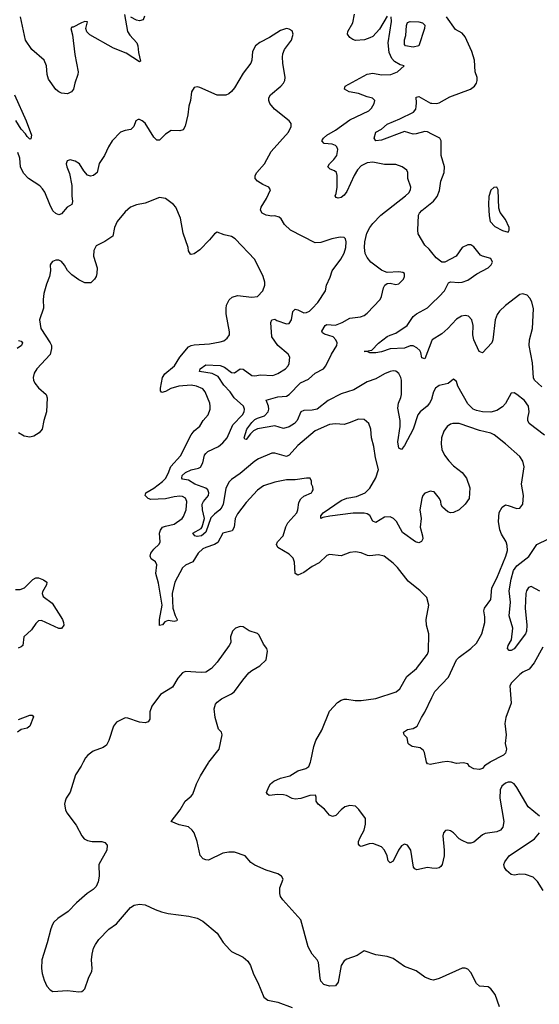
# Model space of a CAD drawing. Header units: inches. Extents: x 2293880 to 2522759, y 823965 to 1006879.
# Tile 162 of 256: x 2347139 to 2350745, y 968321 to 975151. Entities that reach past the tile are written whole.
import ezdxf

# ---------------------------------------------------------------- set-up
doc = ezdxf.new("R2010")
doc.units = ezdxf.units.IN
doc.header["$MEASUREMENT"] = 0
for name, color, linetype in [('C3946', 7, 'Continuous'), ('C3947', 7, 'Continuous'), ('C3956', 7, 'Continuous'), ('C3957', 7, 'Continuous')]:
    doc.layers.add(name, color=color, linetype=linetype)

msp = doc.modelspace()

# ---------------------------------------------------------------- linework, layer by layer
at = {"layer": 'C3946', "color": 5}
for points, elevation in [([(2347580.4, 970000), (2347566.5, 969973.5), (2347526.4, 969913.6), (2347490, 969792.3), (2347461.6, 969750), (2347454.4, 969730), (2347450.4, 969710), (2347456.4, 969670), (2347466.4, 969650), (2347530, 969564), (2347570.4, 969490), (2347586.4, 969470), (2347610, 969457.7), (2347641, 969450), (2347710, 969449.5), (2347730, 969444.6), (2347745, 969425), (2347744.7, 969390), (2347687.2, 969290), (2347691.7, 969210), (2347684.4, 969170), (2347670, 969137.6), (2347650, 969118), (2347606.8, 969090), (2347533.8, 969026.2), (2347474.4, 968965.6), (2347403.4, 968916.6), (2347375.5, 968890), (2347366.1, 968873.9), (2347354.4, 968845.6), (2347330, 968748.7), (2347293.1, 968630), (2347290.3, 968570.3), (2347294.4, 968534.4), (2347307.7, 968487.7), (2347327.5, 968447.5), (2347350, 968420.7), (2347370, 968410.4), (2347470, 968418), (2347550, 968408.2), (2347570, 968410.6), (2347581.6, 968418.4), (2347591.1, 968428.9), (2347616.8, 968503.2), (2347638.7, 968550), (2347642.9, 968570), (2347637.6, 968630), (2347641.6, 968670), (2347651.3, 968710), (2347664.4, 968735.6), (2347688.7, 968771.3), (2347757.4, 968842.6), (2347810, 968879.3), (2347907.7, 968992.3), (2347934, 969010), (2347970, 969016.5), (2348010, 969012.2), (2348079, 968979), (2348123.4, 968963.4), (2348170.4, 968950.4), (2348313.3, 968933.3), (2348370, 968919.3), (2348410, 968897.1), (2348510, 968814.9), (2348552, 968750), (2348598.2, 968698.2), (2348610, 968688.2), (2348690, 968648.2), (2348721.4, 968621.4), (2348741.6, 968590), (2348761.3, 968530), (2348792.9, 968472.9), (2348833, 968370), (2348861, 968350), (2348930, 968335.3), (2349030, 968299.5)], 320), ([(2350000, 968490.6), (2349990, 968492.3), (2349950, 968510.6), (2349890, 968553.6), (2349810, 968583.5), (2349730, 968638), (2349690, 968651.9), (2349610, 968664.4), (2349530, 968692.3), (2349480.8, 968659.2), (2349410, 968634.8), (2349390, 968622), (2349370, 968589.4), (2349350, 968475.3), (2349331.7, 968448.3), (2349290, 968447.3), (2349250, 968459.5), (2349230, 968482.7), (2349223.6, 968503.6), (2349212.3, 968612.3), (2349203.1, 968630), (2349167.8, 968670), (2349140.6, 968720.6), (2349090, 968906.6), (2348965.2, 969045.2), (2348949.8, 969070), (2348943.9, 969090), (2348945.4, 969130), (2348967.3, 969190), (2348956.2, 969210), (2348930, 969226), (2348850, 969252.6), (2348770, 969286.6), (2348743.9, 969303.9), (2348703, 969350), (2348630, 969376.8), (2348590, 969376.5), (2348550, 969369), (2348450, 969322), (2348430, 969323), (2348413.2, 969330), (2348392.4, 969352.4), (2348371.7, 969450), (2348350, 969509.6), (2348335.1, 969530), (2348310, 969552.7), (2348245.6, 969565.6), (2348189.6, 969590), (2348253.1, 969670), (2348287.8, 969730), (2348330, 969765.8), (2348340.2, 969779.8), (2348365.9, 969850), (2348394.2, 969905.8), (2348450, 969996.5), (2348452.8, 970000)], 320), ([(2350000, 969266.6), (2349970, 969269.6), (2349895.1, 969255.1), (2349881.3, 969261.3), (2349873.1, 969273.1), (2349853.3, 969390), (2349830, 969425.6), (2349810, 969432.8), (2349790, 969419.7), (2349767.9, 969390), (2349730, 969315.1), (2349710, 969302.7), (2349697.5, 969317.5), (2349689.8, 969350), (2349670.7, 969390.7), (2349650, 969413), (2349590, 969436.1), (2349565.1, 969434.9), (2349510, 969415.6), (2349500.4, 969420.4), (2349491.5, 969431.5), (2349491.2, 969450), (2349501, 969479), (2349529.7, 969530), (2349538.4, 969570), (2349538, 969610), (2349493.3, 969673.3), (2349470, 969696), (2349430, 969699.5), (2349396, 969690), (2349370, 969669.4), (2349333.4, 969630), (2349310, 969624.2), (2349290, 969634), (2349253.7, 969673.7), (2349209.4, 969710), (2349197, 969730), (2349197, 969757), (2349192.1, 969772.1), (2349152, 969770), (2349090, 969749.7), (2349050, 969744.7), (2349030, 969749.6), (2348990, 969769.6), (2348970, 969773.6), (2348930, 969776.3), (2348870, 969769), (2348858.3, 969778.3), (2348852.8, 969790), (2348867.2, 969830), (2348880.3, 969850), (2348901.7, 969870), (2348949.4, 969890), (2349013.9, 969906.1), (2349070, 969941.5), (2349123.9, 969956.1), (2349145.1, 969970), (2349156.8, 970000)], 280), ([(2350000, 969986.4), (2349990, 969984.5), (2349970, 969989.2), (2349962.8, 970000)], 260)]:
    msp.add_lwpolyline(points, dxfattribs=dict(at, elevation=elevation))
at = {"layer": 'C3947', "color": 5}
for points, elevation in [([(2347867.1, 975187.1), (2347887.4, 975070), (2347904, 975044), (2347951.5, 974990), (2347959.6, 974970), (2347963, 974923), (2347976.7, 974863.3), (2347970, 974859.3), (2347877.8, 974917.8), (2347790, 974954), (2347626.2, 975046.2), (2347605.7, 975065.7), (2347598.5, 975090), (2347610, 975135.3), (2347590, 975137.4), (2347566.8, 975130), (2347510, 975098), (2347502, 975098), (2347494, 975090), (2347506, 975046), (2347521.3, 974910), (2347545.5, 974790), (2347543, 974770), (2347520.7, 974710), (2347513, 974670), (2347498.8, 974650), (2347470, 974636), (2347430, 974641.2), (2347410, 974649.4), (2347390, 974666.6), (2347339.5, 974739.5), (2347329.7, 974770), (2347326, 974830), (2347309.8, 974869.8), (2347223.8, 974943.8), (2347180.3, 975010), (2347145, 975170)], 240), ([(2348004.9, 975175.1), (2347996, 975150), (2347970, 975142.7), (2347950, 975146.6), (2347909.5, 975169.5)], 240), ([(2350000, 972527.8), (2349998.4, 972521.6), (2349983.5, 972490), (2349967.8, 972470), (2349918.2, 972430), (2349903.2, 972410), (2349869.3, 972310), (2349810, 972197), (2349790, 972169.2), (2349770, 972179.3), (2349762.8, 972222.8), (2349780.7, 972330), (2349778.7, 972370), (2349763.2, 972456.8), (2349768.4, 972490), (2349784.8, 972530), (2349787.8, 972550), (2349789.7, 972649.7), (2349785.1, 972670), (2349770, 972697), (2349750, 972712.8), (2349730, 972715.6), (2349710, 972711.8), (2349670, 972694), (2349610, 972659.8), (2349550, 972639.4), (2349457, 972583), (2349370, 972555.3), (2349279.7, 972510), (2349202.7, 972450), (2349170, 972441.6), (2349110, 972440.1), (2349090, 972432), (2349064.1, 972370), (2349046.7, 972350), (2349010, 972327.5), (2348970, 972314.6), (2348910, 972334.6), (2348790, 972313.1), (2348761.6, 972298.4), (2348740.7, 972279.3), (2348710, 972239.3), (2348700.9, 972240.9), (2348697.2, 972250), (2348714.5, 972310), (2348750, 972356.8), (2348770, 972376.6), (2348790, 972387.1), (2348838, 972402), (2348864.1, 972430), (2348868.2, 972450), (2348866, 972470), (2348848.6, 972511.4), (2348930, 972535.2), (2348990, 972540.6), (2349009.8, 972550), (2349087.7, 972632.3), (2349142.9, 972657.1), (2349190, 972698.5), (2349246.8, 972730), (2349264.8, 972750), (2349302, 972830), (2349340.5, 972890), (2349341.3, 972910), (2349334, 972930), (2349315.1, 972950), (2349254, 972970), (2349240, 972980), (2349235.6, 972990), (2349259.8, 973030), (2349270, 973037.7), (2349330, 973032.3), (2349376.3, 973050), (2349430, 973080.8), (2349504, 973090), (2349530, 973099.2), (2349550, 973114.3), (2349641.1, 973210), (2349650.9, 973230), (2349663, 973290), (2349672.7, 973310), (2349690, 973321.6), (2349710, 973322.4), (2349750, 973314.4), (2349770, 973319.5), (2349802.9, 973350), (2349809.4, 973370), (2349809.3, 973389.3), (2349797.6, 973397.6), (2349770, 973401.6), (2349690, 973398.5), (2349670, 973403.5), (2349650, 973412.9), (2349576.1, 973470), (2349550, 973501.4), (2349535.7, 973530), (2349531.2, 973570), (2349533.7, 973610), (2349548.6, 973670), (2349569.1, 973710), (2349590, 973738.2), (2349644.5, 973795.5), (2349816.8, 973930), (2349839.8, 973950), (2349852.1, 973970), (2349854.8, 973990), (2349833.6, 974050), (2349833.3, 974090), (2349827, 974107), (2349794.5, 974130), (2349750, 974147.1), (2349670, 974146), (2349590, 974163.1), (2349550, 974158), (2349510, 974136.2), (2349484.1, 974110), (2349461, 974070), (2349410, 973959.6), (2349390, 973933.3), (2349370, 973917.6), (2349350, 973912.3), (2349336.5, 973916.5), (2349329.6, 973929.6), (2349335.8, 973944.2), (2349342.4, 973990), (2349342.4, 974070), (2349337.7, 974090), (2349323.3, 974103.3), (2349294.9, 974114.9), (2349278.4, 974130), (2349289.7, 974150), (2349319.3, 974180.7), (2349339.8, 974210), (2349347.1, 974250), (2349339.6, 974270), (2349330, 974278), (2349306.6, 974286.6), (2349251.5, 974291.5), (2349236.2, 974310), (2349248.4, 974330), (2349271.3, 974350), (2349330, 974385), (2349430, 974455.2), (2349561.2, 974518.8), (2349581.8, 974538.2), (2349598.7, 974570), (2349604.5, 974590), (2349586.6, 974606.6), (2349550, 974615), (2349490, 974638.9), (2349426, 974650), (2349393.6, 974670), (2349397, 974690), (2349550, 974773.8), (2349590, 974779.3), (2349650, 974768), (2349714, 974770), (2349762, 974790), (2349808, 974830), (2349778.7, 974838.7), (2349740.2, 974860.2), (2349720.8, 974880.8), (2349702.9, 974922.9), (2349697, 974990), (2349719.5, 975139.5), (2349717, 975170)], 240), ([(2349690, 975176), (2349635.8, 975084.2), (2349590, 975035.4), (2349570, 975024), (2349531.6, 975011.6), (2349470, 975007.1), (2349450, 975013.3), (2349430, 975026.6), (2349415.1, 975050), (2349416.3, 975070), (2349450.9, 975130), (2349462.8, 975190)], 240), ([(2350000, 971878.4), (2349990, 971879.7), (2349950, 971866.6), (2349937.1, 971850), (2349930.4, 971830), (2349916.4, 971750), (2349926.4, 971690), (2349918, 971630), (2349935.8, 971570), (2349936.4, 971550), (2349928.2, 971531.8), (2349910, 971522.9), (2349886.6, 971530), (2349794.9, 971594.9), (2349753.3, 971670), (2349732.8, 971690), (2349710, 971702), (2349670, 971699.8), (2349610, 971662.6), (2349590, 971671.6), (2349570, 971712.1), (2349550, 971724.3), (2349530, 971728.7), (2349452.9, 971727.1), (2349292.2, 971707.8), (2349242.4, 971697.6), (2349229, 971690), (2349228, 971710), (2349245.4, 971730), (2349370, 971816.3), (2349410, 971832.5), (2349477.3, 971842.7), (2349536.9, 971870), (2349570, 971902), (2349610, 971973.4), (2349628.5, 972030), (2349608.4, 972111.6), (2349597.4, 972190), (2349579.8, 972250), (2349576.4, 972310), (2349561.3, 972350), (2349530, 972377.4), (2349490, 972381.1), (2349426.5, 972353.5), (2349390, 972343.5), (2349330, 972347.3), (2349290, 972342), (2349190, 972298.9), (2349070, 972197.2), (2349010, 972129.8), (2348990, 972121.8), (2348910, 972143.5), (2348890, 972143.1), (2348795.3, 972104.7), (2348770, 972089.8), (2348670, 972002), (2348610, 971962), (2348590, 971942), (2348570, 971899.5), (2348550.1, 971790), (2348542.3, 971770), (2348529.2, 971750.8), (2348490, 971721.6), (2348465.3, 971694.7), (2348430, 971596.3), (2348400.3, 971570), (2348370, 971566.1), (2348354.5, 971570), (2348341.6, 971590), (2348397.6, 971622.4), (2348405.9, 971634.1), (2348421.2, 971690), (2348406.6, 971750), (2348404.7, 971790), (2348414.7, 971810), (2348448.3, 971850), (2348452.6, 971870), (2348444.3, 971890), (2348430, 971901.7), (2348353.8, 971930), (2348310, 971956.5), (2348270, 971964.6), (2348263.8, 971970), (2348267.5, 971990), (2348290, 972010.1), (2348330, 972029.5), (2348381, 972039), (2348393.7, 972046.3), (2348410, 972077.3), (2348421.8, 972130), (2348430, 972142.6), (2348445.1, 972154.9), (2348519.8, 972190), (2348550, 972215.9), (2348578, 972250), (2348618.7, 972341.3), (2348684.4, 972410), (2348697.1, 972430), (2348700.3, 972450), (2348691.7, 972470), (2348627.2, 972527.2), (2348600.2, 972570), (2348556.9, 972616.9), (2348516.1, 972676.1), (2348475.9, 972695.9), (2348387.3, 972710), (2348392.4, 972730), (2348430, 972755.8), (2348530, 972751.6), (2348559.6, 972739.6), (2348610, 972704.2), (2348630, 972701), (2348670, 972729.3), (2348690, 972726.7), (2348750, 972682), (2348770, 972681.5), (2348810, 972686.4), (2348896.1, 972683.9), (2348930, 972696.5), (2348982.9, 972730), (2349002.4, 972750), (2349010, 972766.8), (2349013, 972810), (2349001.6, 972830), (2348930, 972891.1), (2348888.4, 972950), (2348882, 973050), (2348889.6, 973070), (2348910, 973074.6), (2348924.2, 973064.2), (2348990, 973040.3), (2349010, 973043.1), (2349024.8, 973070), (2349033.9, 973126.1), (2349050, 973143.7), (2349070, 973139), (2349110, 973116.9), (2349130, 973120.3), (2349149.4, 973130), (2349170, 973147.2), (2349207.3, 973190), (2349260.7, 973270), (2349267.6, 973310), (2349294.5, 973365.5), (2349308, 973410), (2349367.3, 973490), (2349390, 973531), (2349402.4, 973570), (2349405.6, 973610), (2349400.9, 973630), (2349390, 973640.9), (2349363.2, 973643.2), (2349306, 973630), (2349230, 973605.1), (2349190, 973602.6), (2349018.4, 973690), (2348978, 973730), (2348953.2, 973770), (2348940.1, 973780.1), (2348910, 973789.6), (2348890, 973787.6), (2348850, 973795.4), (2348822, 973810), (2348809.7, 973829.7), (2348814.5, 973850), (2348850.9, 973910), (2348879.5, 973970), (2348869, 973990), (2348827.3, 974007.3), (2348789.5, 974030), (2348774, 974050), (2348773.3, 974070), (2348784.7, 974090), (2348837.6, 974150), (2348883.6, 974236.4), (2349003.5, 974370), (2349023.6, 974410), (2349022.9, 974430), (2349009.6, 974450), (2348907, 974530), (2348875.1, 974570), (2348867, 974590), (2348867, 974610), (2348879.3, 974630), (2348951.1, 974688.9), (2348969.4, 974710), (2348979.5, 974730), (2348980.7, 974750), (2348964.2, 974850), (2348962.4, 974890), (2348966.2, 974913.8), (2348976.3, 974943.7), (2349025.2, 975010), (2349037.2, 975050), (2349030, 975074), (2349010, 975085.2), (2348990, 975089.3), (2348950, 975077), (2348872.3, 975027.7), (2348806.2, 974993.8), (2348774.8, 974970), (2348755.5, 974930), (2348750.4, 974870), (2348744, 974850), (2348690, 974779), (2348630, 974678), (2348610, 974652.3), (2348590, 974637), (2348570, 974627), (2348510, 974627), (2348390, 974680.9), (2348370, 974686), (2348350, 974681.2), (2348330.6, 974650), (2348325.3, 974590), (2348312.2, 974550), (2348305.3, 974490), (2348288.4, 974411.6), (2348273.3, 974386.7), (2348250, 974380.5), (2348190, 974381.6), (2348150, 974357), (2348110, 974314.5), (2348090, 974315.6), (2348070, 974335.6), (2348010, 974432.3), (2347990, 974449.3), (2347970, 974459.3), (2347962, 974458), (2347944.7, 974450), (2347930.6, 974410), (2347910.7, 974390), (2347870, 974383), (2347839.1, 974370), (2347781.6, 974310), (2347754.4, 974270), (2347728.2, 974210), (2347690, 974154), (2347676.3, 974090), (2347651, 974070), (2347630, 974065.1), (2347610, 974072.3), (2347583, 974103), (2347555.1, 974150), (2347524, 974170), (2347490, 974178), (2347468.5, 974171.5), (2347462.4, 974150), (2347465.7, 974130), (2347484, 974084), (2347501.8, 974001.8), (2347501.1, 973930), (2347506, 973890), (2347500.5, 973870), (2347468.4, 973850), (2347430, 973803.7), (2347410, 973797), (2347390, 973805.6), (2347370, 973825.6), (2347347.9, 973867.9), (2347313.8, 973953.8), (2347298.3, 973978.3), (2347277.8, 973997.8), (2347201.1, 974050), (2347166.4, 974086.4), (2347145.5, 974130), (2347139.5, 974190), (2347126.5, 974230)], 260), ([(2347103.6, 974630), (2347184.2, 974450), (2347220.7, 974350), (2347215.3, 974324.7), (2347210, 974322), (2347190, 974339.7), (2347179, 974359), (2347150, 974390.7), (2347112.7, 974452.7)], 240), ([(2350000, 974357.7), (2349970, 974372.7), (2349950, 974374.9), (2349890, 974358.4), (2349870, 974357.9), (2349810, 974376.5), (2349650, 974314.5), (2349610, 974311.6), (2349599.2, 974330), (2349611.1, 974370), (2349650, 974391.3), (2349690, 974425.4), (2349777.7, 974462.3), (2349872.3, 974510), (2349887.3, 974530), (2349891.4, 974548.6), (2349894.1, 974574.1), (2349890, 974614.4), (2349910, 974618.6), (2349990, 974572.1), (2350000, 974571.4)], 220), ([(2349156.8, 970000), (2349160.7, 970010), (2349181.6, 970110), (2349194.7, 970150), (2349236.2, 970223.8), (2349290, 970355.5), (2349345.8, 970414.2), (2349370, 970431.6), (2349390, 970437.7), (2349410, 970438.5), (2349467.7, 970427.7), (2349510, 970427.7), (2349610, 970443.2), (2349751.7, 970488.3), (2349777.6, 970510), (2349826.1, 970593.9), (2349893.3, 970650), (2349969.6, 970750), (2349975.8, 970770), (2349979.5, 970890), (2349962.9, 970950), (2349959.6, 970990), (2349978, 971090), (2349963.6, 971143.6), (2349918, 971190), (2349835.3, 971255.3), (2349760.5, 971350), (2349730, 971380.5), (2349668.9, 971428.9), (2349630, 971438.9), (2349570, 971431.8), (2349553.8, 971433.8), (2349510, 971452.3), (2349470, 971459.8), (2349430, 971454.5), (2349370, 971432.8), (2349290, 971442), (2349270, 971435.1), (2349217.3, 971382.7), (2349170, 971358), (2349110, 971315.5), (2349070, 971297.6), (2349051.3, 971310), (2349047.2, 971387.2), (2349037, 971417), (2349010, 971444.1), (2348929.7, 971490), (2348921.5, 971510), (2348928.6, 971530), (2348967.4, 971570), (2348985.8, 971634.2), (2348999, 971660.9), (2349061.4, 971730), (2349069.8, 971750), (2349077.3, 971802.7), (2349090, 971828.2), (2349110, 971846.4), (2349164, 971870), (2349170, 971878), (2349175.1, 971890), (2349172.7, 971910), (2349165.2, 971930), (2349165.2, 971950), (2349155.3, 971970), (2349130, 971971.8), (2349050, 971959.1), (2348990, 971958.5), (2348910, 971943.1), (2348830, 971917.3), (2348790, 971887.1), (2348710, 971802.3), (2348650, 971724.2), (2348635.2, 971690), (2348627.3, 971630), (2348614.1, 971605.9), (2348550, 971589.7), (2348514.7, 971525.3), (2348490, 971511), (2348430, 971491), (2348410, 971479.9), (2348378.5, 971450), (2348341.1, 971390), (2348290, 971367.2), (2348270, 971349.8), (2348216.6, 971250), (2348197.6, 971170), (2348201.1, 971070), (2348217.5, 971017.5), (2348231.6, 970990), (2348230, 970982), (2348210, 970976.8), (2348170, 970982.8), (2348146, 970974), (2348130, 970954), (2348110, 970948.7), (2348109.5, 970990), (2348128, 971090), (2348102.5, 971242.5), (2348083.6, 971310), (2348091.9, 971370), (2348080.9, 971390), (2348051.8, 971411.8), (2348045, 971430), (2348048.9, 971450), (2348070, 971478.3), (2348107.7, 971512.3), (2348113.1, 971530), (2348110.4, 971590), (2348115.9, 971610), (2348129.9, 971630.1), (2348150, 971638.7), (2348210, 971651), (2348265.7, 971690), (2348276.2, 971703.8), (2348293.5, 971750), (2348299.8, 971810), (2348290, 971831.1), (2348270, 971842.7), (2348250, 971845.8), (2348210, 971842.2), (2348150, 971826.6), (2348050, 971823.9), (2348031.6, 971830), (2348009.6, 971850), (2348013.3, 971870), (2348070, 971900.7), (2348130, 971948.1), (2348150, 971969.2), (2348170, 972003.6), (2348189, 972051), (2348255, 972125), (2348330, 972272.2), (2348350, 972298.7), (2348388.8, 972331.2), (2348411.6, 972370), (2348448, 972410), (2348460.4, 972450), (2348461, 972470), (2348458, 972490), (2348427.3, 972570), (2348409.7, 972590), (2348366.6, 972610), (2348330, 972616.2), (2348244, 972610), (2348187.2, 972592.8), (2348150, 972571.2), (2348125.9, 972565.9), (2348117.2, 972577.2), (2348116.2, 972596.2), (2348129.8, 972670), (2348145.6, 972694.4), (2348214.3, 972750), (2348249.8, 972810), (2348310, 972882), (2348330, 972892.1), (2348350, 972895.6), (2348456.5, 972903.5), (2348530, 972915.3), (2348556.4, 972923.6), (2348579.1, 972940.9), (2348594.3, 972965.7), (2348595.3, 972984.7), (2348572.8, 973110), (2348571.3, 973148.7), (2348575.1, 973170), (2348592.3, 973207.7), (2348613.5, 973226.5), (2348650, 973237.4), (2348750, 973225.7), (2348790, 973230.4), (2348827, 973270), (2348840.7, 973310), (2348840.7, 973330), (2348829.6, 973370), (2348770, 973486.6), (2348635.6, 973630), (2348610, 973646.3), (2348558, 973658), (2348510, 973677.2), (2348490, 973665.2), (2348456.7, 973623.3), (2348390, 973555.1), (2348350, 973526), (2348330, 973521.2), (2348324.5, 973524.5), (2348310, 973548), (2348307.6, 973570), (2348273.7, 973670), (2348254.7, 973774.7), (2348223.5, 973850), (2348207.3, 973870), (2348150, 973911.5), (2348110, 973917), (2348010, 973878), (2347950, 973866.6), (2347908.5, 973851.5), (2347870, 973817.2), (2347816.4, 973750), (2347797, 973710), (2347784.9, 973650), (2347730, 973612), (2347670, 973582.7), (2347652.4, 973550), (2347650.4, 973510), (2347676.3, 973430), (2347674, 973390), (2347670.5, 973370), (2347659.1, 973350), (2347633.5, 973326.5), (2347590, 973325.1), (2347550, 973347), (2347501.7, 973381.7), (2347470.8, 973410.8), (2347450, 973449.3), (2347430, 973474.5), (2347410, 973483.7), (2347390, 973482.7), (2347366, 973474), (2347356.8, 973463.2), (2347350.8, 973450), (2347353.4, 973410), (2347346.8, 973370), (2347324, 973316), (2347307.2, 973252.8), (2347301.8, 973210), (2347303.6, 973150), (2347276.5, 973070), (2347285.2, 973010), (2347350.2, 972910), (2347358.6, 972890), (2347360.7, 972870), (2347350, 972829.7), (2347257.4, 972730), (2347239.9, 972700.1), (2347233.1, 972670), (2347235.3, 972650), (2347244.9, 972630), (2347270, 972598.4), (2347321.6, 972550), (2347328.6, 972528.6), (2347325.7, 972430), (2347307, 972370), (2347294.9, 972310), (2347274.4, 972285.6), (2347237.1, 972262.9), (2347210, 972255.4), (2347170, 972263.1), (2347130, 972284.7)], 280), ([(2350000, 973535.9), (2349980.1, 973560.1), (2349950, 973586), (2349905.6, 973665.6), (2349901.6, 973690), (2349906.1, 973793.9), (2349913.3, 973810), (2349930, 973828.4), (2350000, 973883.9)], 220), ([(2350000, 972926.2), (2349950, 972799.3), (2349930, 972805.2), (2349923.5, 972843.5), (2349916.5, 972856.5), (2349895.6, 972875.6), (2349870, 972888.5), (2349850, 972889.8), (2349810, 972873.5), (2349710, 972867.4), (2349650, 972846.3), (2349610, 972839.6), (2349570, 972839), (2349550, 972849), (2349529, 972849), (2349582.5, 972857.5), (2349630, 972906.4), (2349690, 972952.7), (2349710, 972963.6), (2349750, 972975.5), (2349828.6, 973030), (2349870, 973091.6), (2349893.6, 973110), (2349970, 973152.7), (2350000, 973181.3)], 220), ([(2347130, 972925.8), (2347150, 972920.3), (2347157.7, 972910), (2347152.2, 972890), (2347122.6, 972870)], 260), ([(2347110, 971198.9), (2347142.5, 971197.5), (2347171.5, 971210), (2347230, 971268.7), (2347250, 971278.9), (2347270, 971278.9), (2347304.9, 971264.9), (2347327.3, 971250), (2347326, 971230), (2347298, 971182), (2347295.2, 971170), (2347302.3, 971150), (2347364, 971104), (2347436.5, 970990), (2347443.1, 970970), (2347444.6, 970950), (2347430, 970927.3), (2347410, 970928.9), (2347290, 970983), (2347270, 970980.7), (2347250, 970962.7), (2347221.4, 970918.6), (2347168.2, 970870), (2347160.5, 970810), (2347150, 970800.7), (2347127.7, 970792.3)], 280), ([(2348452.8, 970000), (2348524.2, 970090), (2348545.2, 970190), (2348539, 970210), (2348519, 970230), (2348496.2, 970310), (2348489.7, 970370), (2348497.6, 970402.4), (2348510, 970417.3), (2348540.5, 970439.5), (2348610, 970474), (2348629.6, 970490), (2348686.6, 970570), (2348730, 970620.4), (2348750, 970637.6), (2348806, 970670), (2348849.2, 970710), (2348858, 970770), (2348854.5, 970790), (2348830, 970819.3), (2348801.6, 970881.6), (2348790, 970893.5), (2348732.5, 970912.5), (2348690, 970939.6), (2348670, 970942.4), (2348637.3, 970930), (2348616.4, 970910), (2348602, 970870), (2348603.7, 970830), (2348593.7, 970810), (2348510, 970695.1), (2348470, 970649.4), (2348430, 970624.5), (2348398, 970622), (2348290.3, 970629.7), (2348270, 970620.7), (2348237.3, 970582.7), (2348199.1, 970520.9), (2348115.8, 970470), (2348057, 970390), (2348042, 970350), (2348042, 970298), (2348030, 970280.7), (2348010, 970273.6), (2347970, 970278.9), (2347890, 970307), (2347870, 970309.4), (2347810, 970279.3), (2347790, 970249.4), (2347757.6, 970150), (2347740.7, 970119.3), (2347718, 970102), (2347650, 970078.2), (2347612.9, 970050), (2347596.1, 970030), (2347580.4, 970000)], 320), ([(2349962.8, 970000), (2349961.7, 970001.7), (2349948.2, 970068.2), (2349941.7, 970081.7), (2349919.1, 970099.1), (2349862, 970110), (2349842.7, 970122.7), (2349836, 970130), (2349829.1, 970169.1), (2349808, 970190), (2349802, 970210), (2349830, 970226.8), (2349870, 970234.4), (2349897, 970250), (2349926.6, 970310), (2349951.5, 970348.5), (2350000, 970449.8)], 260), ([(2347130, 970297.4), (2347210, 970326.2), (2347226.1, 970326.1), (2347235.6, 970315.6), (2347208.6, 970250), (2347190, 970237.1), (2347150, 970227.1), (2347123.7, 970210)], 280)]:
    msp.add_lwpolyline(points, dxfattribs=dict(at, elevation=elevation))
at = {"layer": 'C3947', "color": 5, "elevation": 220}
msp.add_lwpolyline([(2349870, 974960.5), (2349817.2, 974970), (2349810, 974979), (2349810, 975011), (2349818.8, 975041.2), (2349824.1, 975110), (2349830, 975131.8), (2349850, 975137.6), (2349910, 975135.6), (2349933.8, 975130), (2349950, 975112.7), (2349947.9, 975090), (2349910, 974969.8)], close=True, dxfattribs=at)
at = {"layer": 'C3956', "color": 5}
for points, elevation in [([(2350071.9, 970000), (2350000, 969986.4)], 260), ([(2350402.7, 970000), (2350400.9, 969999.1), (2350365.5, 969974.5), (2350350, 969957.2), (2350330, 969949.2), (2350290, 969954), (2350262, 969970), (2350248.9, 969988.9), (2350217.2, 969997.2), (2350170, 969992.7), (2350136.5, 970000)], 260), ([(2350746.3, 969626.3), (2350668.4, 969690), (2350590, 969824.7), (2350570, 969851), (2350550, 969863.1), (2350530, 969863.1), (2350510, 969855.5), (2350485.9, 969834.1), (2350474.2, 969810), (2350471.1, 969751.1), (2350498.3, 969590), (2350492.2, 969550), (2350476.3, 969530), (2350450, 969518.7), (2350370, 969506.9), (2350350, 969496.3), (2350290, 969445.1), (2350270, 969438.3), (2350250, 969439.8), (2350210, 969456.8), (2350189.7, 969470), (2350150, 969511.3), (2350130, 969524.2), (2350110, 969529.5), (2350093.2, 969526.8), (2350080.5, 969510), (2350074.9, 969490), (2350085.7, 969390), (2350085.3, 969350), (2350070.3, 969290), (2350062, 969278), (2350050, 969267.3), (2350030, 969263.6), (2350000, 969266.6)], 280), ([(2350772, 969110), (2350732.3, 969172.3), (2350702, 969202), (2350650, 969220.7), (2350610, 969222.9), (2350570, 969218), (2350550, 969222.7), (2350517.2, 969250), (2350504, 969270), (2350499.3, 969290), (2350506.6, 969310), (2350537.2, 969350), (2350711.9, 969468.1), (2350747.6, 969510)], 280), ([(2350470, 968302.7), (2350438.3, 968390), (2350410, 968429.6), (2350390, 968443.6), (2350330, 968447.3), (2350310, 968465.1), (2350270, 968542.9), (2350250, 968564.2), (2350230, 968572.8), (2350210, 968570.9), (2350050, 968499.8), (2350010, 968488.9), (2350000, 968490.6)], 320)]:
    msp.add_lwpolyline(points, dxfattribs=dict(at, elevation=elevation))
at = {"layer": 'C3957', "color": 5}
for points, elevation in [([(2350000, 974571.4), (2350030.8, 974569.2), (2350050, 974574.9), (2350123.6, 974616.4), (2350268, 974670), (2350295.1, 974690), (2350308.5, 974710), (2350314.6, 974730), (2350313.8, 974750), (2350300.3, 974790), (2350296.5, 974870), (2350277.3, 974930), (2350230, 975031.8), (2350210, 975057.6), (2350164, 975084), (2350101.6, 975170)], 220), ([(2350000, 973883.9), (2350010, 973891.8), (2350036.1, 973923.9), (2350053.6, 973966.4), (2350062.8, 974030), (2350084.5, 974090), (2350087, 974130), (2350063.8, 974210), (2350064.4, 974310), (2350055.4, 974330), (2350000, 974357.7)], 220), ([(2350000, 973181.3), (2350051.2, 973230), (2350086.9, 973270), (2350115.4, 973324.6), (2350130, 973331.8), (2350187.6, 973327.6), (2350210, 973330.2), (2350250, 973343.5), (2350311.6, 973388.4), (2350389.6, 973430), (2350410.9, 973450), (2350419.8, 973470), (2350410, 973493.7), (2350350, 973509.7), (2350337, 973517), (2350290, 973574.5), (2350270, 973589.6), (2350250, 973589.6), (2350210.3, 973569.7), (2350168.5, 973511.5), (2350090, 973469.4), (2350070, 973469.3), (2350030, 973499.3), (2350000, 973535.9)], 220), ([(2350763.3, 972603.3), (2350713.1, 972650), (2350705.9, 972665.9), (2350699.1, 972770), (2350674.3, 972890), (2350677.7, 972930), (2350697.7, 973010), (2350705.1, 973145.1), (2350693.6, 973193.6), (2350679.8, 973219.8), (2350660.1, 973240.1), (2350630, 973249.7), (2350610, 973244.2), (2350510, 973167.6), (2350470, 973128.7), (2350453.7, 973106.3), (2350439.5, 973070), (2350421.8, 972930), (2350415.6, 972910), (2350350, 972840.9), (2350327.8, 972850), (2350289.8, 972929.8), (2350284.2, 972964.2), (2350287.3, 973030), (2350277.5, 973070), (2350253.8, 973093.8), (2350230, 973099.9), (2350205.4, 973094.6), (2350170, 973073.3), (2350110, 973008.1), (2350070, 972971.8), (2350001.5, 972930), (2350000, 972926.2)], 220), ([(2350780.3, 972270), (2350675.6, 972350), (2350666.8, 972370), (2350666.1, 972386.1), (2350674.2, 972430), (2350670.6, 972470), (2350643, 972510), (2350590, 972551.2), (2350570, 972561.6), (2350550, 972559.5), (2350511, 972489), (2350490, 972466.6), (2350450, 972440.5), (2350410, 972428.8), (2350351.6, 972431.6), (2350310, 972439.9), (2350286.6, 972450), (2350250, 972486.8), (2350180.9, 972610), (2350170, 972641.2), (2350150, 972657.2), (2350113.1, 972626.9), (2350050, 972613.1), (2350025.1, 972594.9), (2350011, 972570), (2350000, 972527.8)], 240), ([(2350000, 970449.8), (2350019.3, 970490), (2350115.3, 970590), (2350171.6, 970710), (2350190, 970730.2), (2350270.3, 970789.7), (2350310, 970825.8), (2350347.2, 970890), (2350368.2, 970970), (2350368.2, 971008.2), (2350360.8, 971050), (2350363.9, 971070), (2350408.5, 971130), (2350416.8, 971210), (2350450, 971277), (2350511.9, 971430), (2350523.9, 971470), (2350522.9, 971502.9), (2350515.1, 971530), (2350482, 971582), (2350472.1, 971612.1), (2350461, 971670), (2350467.2, 971732.8), (2350486.6, 971770), (2350510, 971784.9), (2350530, 971782), (2350590, 971760.5), (2350610, 971763), (2350631, 971790), (2350635.6, 971850), (2350621.2, 971930), (2350639.3, 972050), (2350630, 972089.3), (2350610, 972121.6), (2350509.8, 972209.8), (2350432.1, 972272.1), (2350410, 972283), (2350330, 972300.7), (2350190, 972349.8), (2350144.7, 972350), (2350130, 972346), (2350105.5, 972330), (2350082.2, 972297.8), (2350067.2, 972250), (2350063.1, 972210), (2350068.8, 972168.8), (2350088.2, 972130), (2350116.4, 972090), (2350150, 972056.4), (2350210, 972010.4), (2350240.4, 971970), (2350262.8, 971902.8), (2350258.4, 971830), (2350230, 971789.4), (2350190, 971752), (2350150, 971731.8), (2350130, 971729.6), (2350110, 971738), (2350072.7, 971770), (2350064.7, 971784.7), (2350061.6, 971810), (2350053.3, 971830), (2350016.3, 971876.3), (2350000, 971878.4)], 260), ([(2350750, 971187.2), (2350690, 971219.2), (2350670, 971212.8), (2350656.8, 971190), (2350652.2, 971170), (2350646.2, 971070), (2350659.3, 970950), (2350656.5, 970910), (2350648.5, 970890), (2350570, 970786), (2350550, 970774.5), (2350536, 970776), (2350523.7, 970790), (2350529.6, 970810), (2350551.3, 970848.7), (2350561.1, 970930), (2350536.5, 971016.5), (2350546.4, 971110), (2350535.1, 971190), (2350549.1, 971270), (2350566.7, 971330), (2350590, 971362.9), (2350673.5, 971426.5), (2350729, 971511), (2350810, 971550.2)], 240), ([(2350770, 970798), (2350710, 970689.3), (2350674.9, 970645.1), (2350630, 970624.5), (2350610, 970609.6), (2350551.8, 970550), (2350541.3, 970530), (2350550.2, 970410), (2350512.3, 970310), (2350505.5, 970270), (2350514.4, 970190), (2350508, 970130), (2350518.8, 970090), (2350510, 970064), (2350496, 970050), (2350402.7, 970000)], 260), ([(2350136.5, 970000), (2350106.6, 970006.6), (2350071.9, 970000)], 260)]:
    msp.add_lwpolyline(points, dxfattribs=dict(at, elevation=elevation))
at = {"layer": 'C3957', "color": 5, "elevation": 220}
msp.add_lwpolyline([(2350450, 973989), (2350430, 973986.6), (2350410, 973969.2), (2350395.1, 973924.9), (2350392.2, 973870), (2350396.4, 973790), (2350403.8, 973750), (2350435.6, 973715.6), (2350490, 973688.2), (2350530, 973678), (2350537.2, 973690), (2350535.1, 973710), (2350510, 973765.2), (2350474.5, 973814.5), (2350464.4, 973844.4), (2350460.9, 973970)], close=True, dxfattribs=at)

doc.saveas('drawing.dxf')
